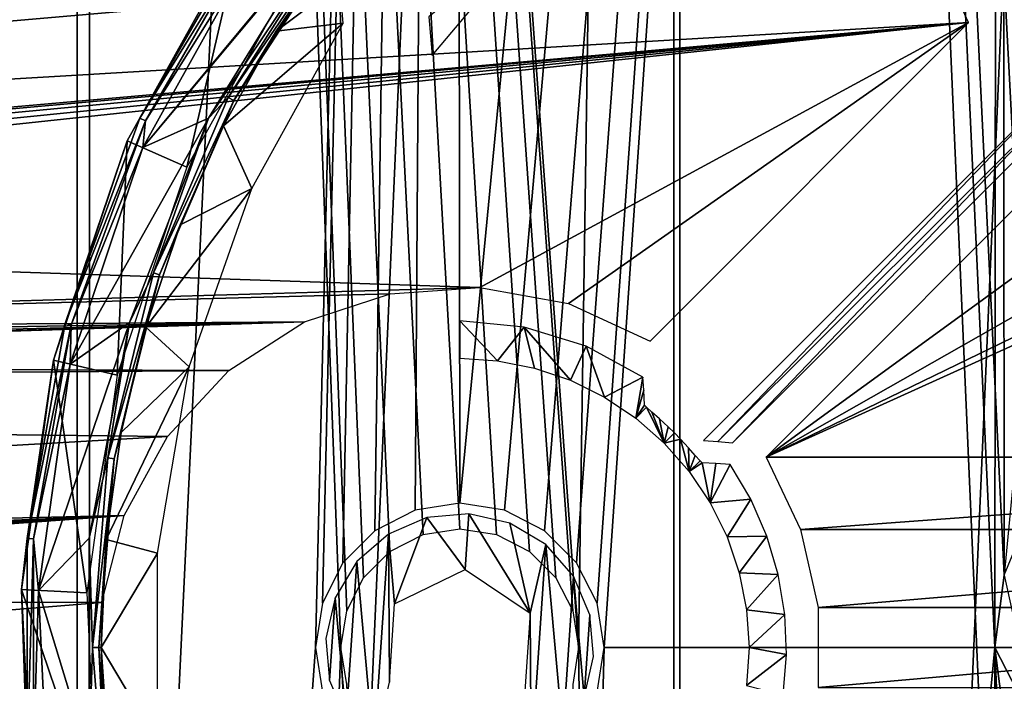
# Model space of a CAD drawing. Header units: millimetres. Extents: x -205 to 205, y -205 to 205.
# Tile 14 of 30: x -37 to -8, y -1 to 18. Entities that reach past the tile are written whole.
import ezdxf

# ---------------------------------------------------------------- set-up
doc = ezdxf.new("R2010")
doc.units = ezdxf.units.MM
doc.header["$LTSCALE"] = 33.374815
for name, color, linetype in [('1', 7, 'CONTINUOUS'), ('15', 7, 'CONTINUOUS'), ('18', 7, 'CONTINUOUS'), ('20', 7, 'CONTINUOUS'), ('21', 7, 'CONTINUOUS'), ('26', 7, 'CONTINUOUS'), ('27', 7, 'CONTINUOUS'), ('29', 7, 'CONTINUOUS'), ('3', 7, 'CONTINUOUS'), ('39', 7, 'CONTINUOUS'), ('42', 7, 'CONTINUOUS'), ('44', 7, 'CONTINUOUS'), ('48', 7, 'CONTINUOUS'), ('54', 7, 'CONTINUOUS'), ('56', 7, 'CONTINUOUS')]:
    doc.layers.add(name, color=color, linetype=linetype)

msp = doc.modelspace()

# ---------------------------------------------------------------- linework, layer by layer
at = {"layer": '1', "color": 18, "linetype": 'Continuous', "true_color": 0x000000}
for points in [[(0, -203.05), (-17.697, -202.278), (0, 203.05), (0, -203.05)], [(0, 203.05), (-17.697, -202.278), (-17.697, 202.278), (0, 203.05)], [(-17.697, -202.278), (-35.259, -199.966), (-17.697, 202.278), (-17.697, -202.278)], [(-17.697, 202.278), (-35.259, -199.966), (-35.259, 199.966), (-17.697, 202.278)], [(-35.259, -199.966), (-52.553, -196.132), (-35.259, 199.966), (-35.259, -199.966)], [(-35.259, 199.966), (-52.553, -196.132), (-52.553, 196.132), (-35.259, 199.966)]]:
    msp.add_3dface(points, dxfattribs=at)
at = {"layer": '15', "color": 253, "linetype": 'Continuous', "true_color": 0xaab4c3}
for points in [[(-24, 9.619, 3.215), (-22.888, 8.444, 34.767), (-22.104, 9.43, 3.215), (-24, 9.619, 3.215)], [(-24, 8.517, 34.767), (-22.888, 8.444, 34.767), (-24, 9.619, 3.215), (-24, 8.517, 34.767)], [(-22.888, 8.444, 34.767), (-21.796, 8.227, 34.767), (-22.104, 9.43, 3.215), (-22.888, 8.444, 34.767)], [(-22.104, 9.43, 3.215), (-20.741, 7.869, 34.767), (-20.283, 8.872, 3.215), (-22.104, 9.43, 3.215)], [(-21.796, 8.227, 34.767), (-20.741, 7.869, 34.767), (-22.104, 9.43, 3.215), (-21.796, 8.227, 34.767)], [(-20.741, 7.869, 34.767), (-19.742, 7.376, 34.767), (-20.283, 8.872, 3.215), (-20.741, 7.869, 34.767)], [(-19.742, 7.376, 34.767), (-18.608, 7.965, 3.215), (-20.283, 8.872, 3.215), (-19.742, 7.376, 34.767)], [(-18.815, 6.757, 34.767), (-18.608, 7.965, 3.215), (-19.742, 7.376, 34.767), (-18.815, 6.757, 34.767)], [(-18.583, 7.573, 12.024), (-18.608, 7.965, 3.215), (-18.815, 6.757, 34.767), (-18.583, 7.573, 12.024)], [(-18.562, 7.135, 21.767), (-18.583, 7.573, 12.024), (-18.815, 6.757, 34.767), (-18.562, 7.135, 21.767)], [(-18.503, 7.073, 22.149), (-18.562, 7.135, 21.767), (-18.815, 6.757, 34.767), (-18.503, 7.073, 22.149)], [(-17.978, 6.022, 34.767), (-18.503, 7.073, 22.149), (-18.815, 6.757, 34.767), (-17.978, 6.022, 34.767)], [(-18.343, 6.931, 22.462), (-18.503, 7.073, 22.149), (-17.978, 6.022, 34.767), (-18.343, 6.931, 22.462)], [(-18.116, 6.73, 22.664), (-18.343, 6.931, 22.462), (-17.978, 6.022, 34.767), (-18.116, 6.73, 22.664)], [(-17.862, 6.496, 22.733), (-18.116, 6.73, 22.664), (-17.978, 6.022, 34.767), (-17.862, 6.496, 22.733)], [(-17.681, 6.32, 22.733), (-17.862, 6.496, 22.733), (-17.978, 6.022, 34.767), (-17.681, 6.32, 22.733)], [(-17.504, 6.138, 22.733), (-17.681, 6.32, 22.733), (-17.978, 6.022, 34.767), (-17.504, 6.138, 22.733)], [(-17.243, 5.185, 34.767), (-17.504, 6.138, 22.733), (-17.978, 6.022, 34.767), (-17.243, 5.185, 34.767)], [(-17.27, 5.884, 22.664), (-17.504, 6.138, 22.733), (-17.243, 5.185, 34.767), (-17.27, 5.884, 22.664)], [(-17.069, 5.657, 22.462), (-17.27, 5.884, 22.664), (-17.243, 5.185, 34.767), (-17.069, 5.657, 22.462)], [(-16.927, 5.497, 22.149), (-17.069, 5.657, 22.462), (-17.243, 5.185, 34.767), (-16.927, 5.497, 22.149)], [(-16.865, 5.438, 21.767), (-16.927, 5.497, 22.149), (-17.243, 5.185, 34.767), (-16.865, 5.438, 21.767)], [(-16.624, 4.258, 34.767), (-16.865, 5.438, 21.767), (-17.243, 5.185, 34.767), (-16.624, 4.258, 34.767)], [(-16.459, 5.419, 12.74), (-16.865, 5.438, 21.767), (-16.624, 4.258, 34.767), (-16.459, 5.419, 12.74)], [(-16.035, 5.392, 3.215), (-16.459, 5.419, 12.74), (-16.624, 4.258, 34.767), (-16.035, 5.392, 3.215)], [(-15.432, 4.371, 3.215), (-16.035, 5.392, 3.215), (-16.624, 4.258, 34.767), (-15.432, 4.371, 3.215)], [(-16.131, 3.259, 34.767), (-15.432, 4.371, 3.215), (-16.624, 4.258, 34.767), (-16.131, 3.259, 34.767)], [(-14.959, 3.285, 3.215), (-15.432, 4.371, 3.215), (-16.131, 3.259, 34.767), (-14.959, 3.285, 3.215)], [(-15.773, 2.204, 34.767), (-14.959, 3.285, 3.215), (-16.131, 3.259, 34.767), (-15.773, 2.204, 34.767)], [(-14.624, 2.148, 3.215), (-14.959, 3.285, 3.215), (-15.773, 2.204, 34.767), (-14.624, 2.148, 3.215)], [(-15.556, 1.112, 34.767), (-14.624, 2.148, 3.215), (-15.773, 2.204, 34.767), (-15.556, 1.112, 34.767)], [(-14.431, 0.979, 3.215), (-14.624, 2.148, 3.215), (-15.556, 1.112, 34.767), (-14.431, 0.979, 3.215)], [(-15.483, 0, 34.767), (-14.431, 0.979, 3.215), (-15.556, 1.112, 34.767), (-15.483, 0, 34.767)], [(-14.384, -0.206, 3.215), (-14.431, 0.979, 3.215), (-15.483, 0, 34.767), (-14.384, -0.206, 3.215)], [(-15.556, -1.112, 34.767), (-14.384, -0.206, 3.215), (-15.483, 0, 34.767), (-15.556, -1.112, 34.767)], [(-14.482, -1.386, 3.215), (-14.384, -0.206, 3.215), (-15.556, -1.112, 34.767), (-14.482, -1.386, 3.215)]]:
    msp.add_3dface(points, dxfattribs=at)
at = {"layer": '18', "color": 253, "linetype": 'Continuous', "true_color": 0xaab4c3}
for points in [[(-16.404, 6.063, 12.694), (-6.094, 16.821, 21.767), (-16.821, 6.094, 21.767), (-16.404, 6.063, 12.694)], [(-6.061, 16.374, 12.028), (-6.094, 16.821, 21.767), (-16.404, 6.063, 12.694), (-6.061, 16.374, 12.028)], [(-15.974, 6.025, 3.215), (-6.061, 16.374, 12.028), (-16.404, 6.063, 12.694), (-15.974, 6.025, 3.215)], [(-6.025, 15.974, 3.215), (-6.061, 16.374, 12.028), (-15.974, 6.025, 3.215), (-6.025, 15.974, 3.215)]]:
    msp.add_3dface(points, dxfattribs=at)
at = {"layer": '20', "color": 18, "linetype": 'Continuous', "true_color": 0x000000}
for points in [[(-24.194, 168.27, 36), (-8.089, 169.807, 36), (-24, 4.25, 36), (-24.194, 168.27, 36)], [(-24, 4.25, 36), (-8.089, 169.807, 36), (-22.687, 4.042, 36), (-24, 4.25, 36)], [(-22.687, 4.042, 36), (-8.089, 169.807, 36), (-21.502, 3.438, 36), (-22.687, 4.042, 36)], [(-21.502, 3.438, 36), (-8.089, 169.807, 36), (-20.562, 2.498, 36), (-21.502, 3.438, 36)], [(-20.562, 2.498, 36), (-8.089, 169.807, 36), (-19.958, 1.313, 36), (-20.562, 2.498, 36)], [(-19.958, 1.313, 36), (-8.089, 169.807, 36), (-19.75, 0, 36), (-19.958, 1.313, 36)], [(-8.089, 169.807, 36), (-8.25, 0, 36), (-19.75, 0, 36), (-8.089, 169.807, 36)], [(-8.25, 0, 36), (-8.089, 169.807, 36), (-7.969, 2.135, 36), (-8.25, 0, 36)], [(-8.089, 169.807, 36), (8.089, 169.807, 36), (-7.969, 2.135, 36), (-8.089, 169.807, 36)], [(-40.08, -165.208, 36), (-24.194, 168.27, 36), (-28.25, 0, 36), (-40.08, -165.208, 36)], [(-24.194, 168.27, 36), (-40.08, -165.208, 36), (-40.079, 165.208, 36), (-24.194, 168.27, 36)], [(-28.25, 0, 36), (-24.194, 168.27, 36), (-28.042, 1.313, 36), (-28.25, 0, 36)], [(-28.042, 1.313, 36), (-24.194, 168.27, 36), (-27.438, 2.498, 36), (-28.042, 1.313, 36)], [(-27.438, 2.498, 36), (-24.194, 168.27, 36), (-26.498, 3.438, 36), (-27.438, 2.498, 36)], [(-26.498, 3.438, 36), (-24.194, 168.27, 36), (-25.313, 4.042, 36), (-26.498, 3.438, 36)], [(-25.313, 4.042, 36), (-24.194, 168.27, 36), (-24, 4.25, 36), (-25.313, 4.042, 36)], [(-28.042, -1.313, 36), (-40.08, -165.208, 36), (-28.25, 0, 36), (-28.042, -1.313, 36)], [(-8.25, 0, 36), (-24.193, -168.27, 36), (-19.75, 0, 36), (-8.25, 0, 36)], [(-8.089, -169.807, 36), (-24.193, -168.27, 36), (-8.25, 0, 36), (-8.089, -169.807, 36)], [(-7.969, -2.135, 36), (-8.089, -169.807, 36), (-8.25, 0, 36), (-7.969, -2.135, 36)], [(-19.75, 0, 36), (-24.193, -168.27, 36), (-19.958, -1.313, 36), (-19.75, 0, 36)]]:
    msp.add_3dface(points, dxfattribs=at)
at = {"layer": '21', "color": 250, "linetype": 'Continuous', "true_color": 0x1c1c1c}
for points in [[(-34.903, 197.946, 42), (-20.5, 0, 42), (-17.518, 200.235, 42), (-34.903, 197.946, 42)], [(-20.5, 0, 42), (-17.518, -200.235, 42), (-17.518, 200.235, 42), (-20.5, 0, 42)], [(-17.518, 200.235, 42), (-8.25, 0, 42), (-7.969, 2.135, 42), (-17.518, 200.235, 42)], [(-4.125, 7.145, 42), (-17.518, 200.235, 42), (-5.834, 5.834, 42), (-4.125, 7.145, 42)], [(-5.834, 5.834, 42), (-17.518, 200.235, 42), (-7.145, 4.125, 42), (-5.834, 5.834, 42)], [(-7.145, 4.125, 42), (-17.518, 200.235, 42), (-7.969, 2.135, 42), (-7.145, 4.125, 42)], [(-3.5, 24, 42), (-17.518, 200.235, 42), (-4.125, 7.145, 42), (-3.5, 24, 42)], [(-17.518, -200.235, 42), (0, -201, 42), (-17.518, 200.235, 42), (-17.518, -200.235, 42)], [(-17.518, 200.235, 42), (0, -201, 42), (-8.25, 0, 42), (-17.518, 200.235, 42)], [(-52.023, 194.151, 42), (-34.903, -197.946, 42), (-34.903, 197.946, 42), (-52.023, 194.151, 42)], [(-26.832, 2.057, 42), (-26.057, 2.832, 42), (-34.903, 197.946, 42), (-26.832, 2.057, 42)], [(-27.329, 1.082, 42), (-26.832, 2.057, 42), (-34.903, 197.946, 42), (-27.329, 1.082, 42)], [(-27.5, 0, 42), (-27.329, 1.082, 42), (-34.903, 197.946, 42), (-27.5, 0, 42)], [(-34.903, -197.946, 42), (-27.5, 0, 42), (-34.903, 197.946, 42), (-34.903, -197.946, 42)], [(-20.671, 1.082, 42), (-20.5, 0, 42), (-34.903, 197.946, 42), (-20.671, 1.082, 42)], [(-21.168, 2.057, 42), (-20.671, 1.082, 42), (-34.903, 197.946, 42), (-21.168, 2.057, 42)], [(-21.943, 2.832, 42), (-21.168, 2.057, 42), (-34.903, 197.946, 42), (-21.943, 2.832, 42)], [(-22.918, 3.329, 42), (-21.943, 2.832, 42), (-34.903, 197.946, 42), (-22.918, 3.329, 42)], [(-24, 3.5, 42), (-22.918, 3.329, 42), (-34.903, 197.946, 42), (-24, 3.5, 42)], [(-25.082, 3.329, 42), (-24, 3.5, 42), (-34.903, 197.946, 42), (-25.082, 3.329, 42)], [(-26.057, 2.832, 42), (-25.082, 3.329, 42), (-34.903, 197.946, 42), (-26.057, 2.832, 42)], [(-52.023, -194.151, 42), (-34.903, -197.946, 42), (-52.023, 194.151, 42), (-52.023, -194.151, 42)], [(-17.518, -200.235, 42), (-27.5, 0, 42), (-34.903, -197.946, 42), (-17.518, -200.235, 42)], [(-27.329, -1.082, 42), (-27.5, 0, 42), (-17.518, -200.235, 42), (-27.329, -1.082, 42)], [(-20.5, 0, 42), (-20.671, -1.082, 42), (-17.518, -200.235, 42), (-20.5, 0, 42)], [(-8.25, 0, 42), (0, -201, 42), (-7.969, -2.135, 42), (-8.25, 0, 42)]]:
    msp.add_3dface(points, dxfattribs=at)
at = {"layer": '26', "color": 250, "linetype": 'Continuous', "true_color": 0x1c1c1c}
for points in [[(-8.25, 0, 36), (-7.5, 0, 36.75), (-7.244, -1.941, 36.75), (-8.25, 0, 36)], [(-7.969, -2.135, 36), (-8.25, 0, 36), (-7.244, -1.941, 36.75), (-7.969, -2.135, 36)]]:
    msp.add_3dface(points, dxfattribs=at)
at = {"layer": '27', "color": 250, "linetype": 'Continuous', "true_color": 0x1c1c1c}
msp.add_3dface([(-8.25, 0, 36), (-7.969, 2.135, 36), (-7.5, 0, 36.75), (-8.25, 0, 36)], dxfattribs=at)
at = {"layer": '29', "color": 253, "linetype": 'Continuous', "true_color": 0xaab4c3}
for points in [[(-30.061, 20.593, 98), (-33.333, 14.718, 98), (-20.593, 30.061, 98), (-30.061, 20.593, 98)], [(-20.593, 30.061, 98), (-33.333, 14.718, 98), (-28.012, 21.074, 98), (-20.593, 30.061, 98)], [(-28.012, 21.074, 98), (-33.333, 14.718, 98), (-31.4, 15.584, 98), (-28.012, 21.074, 98)], [(-33.333, 14.718, 98), (-35.47, 8.343, 98), (-31.4, 15.584, 98), (-33.333, 14.718, 98)], [(-31.4, 15.584, 98), (-35.47, 8.343, 98), (-33.724, 9.567, 98), (-31.4, 15.584, 98)], [(-35.47, 8.343, 98), (-36.399, 1.683, 98), (-33.724, 9.567, 98), (-35.47, 8.343, 98)], [(-33.724, 9.567, 98), (-36.399, 1.683, 98), (-34.906, 3.225, 98), (-33.724, 9.567, 98)], [(-34.906, 3.225, 98), (-36.399, 1.683, 98), (-34.906, -3.225, 98), (-34.906, 3.225, 98)], [(-36.399, 1.683, 98), (-36.088, -5.034, 98), (-34.906, -3.225, 98), (-36.399, 1.683, 98)]]:
    msp.add_3dface(points, dxfattribs=at)
at = {"layer": '3', "color": 253, "linetype": 'Continuous', "true_color": 0xaab4c3}
for points in [[(-133.933, 21.957, 2.25), (-98.895, 13.094, 2.25), (-10.125, 20.803, 2.25), (-133.933, 21.957, 2.25)], [(-10.125, 20.803, 2.25), (-98.895, 13.094, 2.25), (-9.019, 18.396, 2.25), (-10.125, 20.803, 2.25)], [(-98.895, 13.094, 2.25), (-69.105, 13.094, 2.25), (-9.019, 18.396, 2.25), (-98.895, 13.094, 2.25)], [(-69.105, 13.094, 2.25), (-68.719, 13.016, 2.25), (-9.019, 18.396, 2.25), (-69.105, 13.094, 2.25)], [(-68.719, 13.016, 2.25), (-68.397, 12.8, 2.25), (-9.019, 18.396, 2.25), (-68.719, 13.016, 2.25)], [(-68.397, 12.8, 2.25), (-68.182, 12.477, 2.25), (-9.019, 18.396, 2.25), (-68.397, 12.8, 2.25)], [(-68.182, 12.477, 2.25), (-68.106, 12.095, 2.25), (-9.019, 18.396, 2.25), (-68.182, 12.477, 2.25)], [(-9.019, 18.396, 2.25), (-68.106, 12.095, 2.25), (-23.41, 10.602, 2.25), (-9.019, 18.396, 2.25)], [(-20.803, 10.125, 2.25), (-9.019, 18.396, 2.25), (-23.41, 10.602, 2.25), (-20.803, 10.125, 2.25)], [(-18.396, 9.019, 2.25), (-9.019, 18.396, 2.25), (-20.803, 10.125, 2.25), (-18.396, 9.019, 2.25)], [(-5.604, 14.981, 2.25), (-14.981, 5.604, 2.25), (-3.477, 13.967, 2.25), (-5.604, 14.981, 2.25)], [(-3.477, 13.967, 2.25), (-14.981, 5.604, 2.25), (-1.178, 13.448, 2.25), (-3.477, 13.967, 2.25)], [(1.178, 13.448, 2.25), (-14.981, 5.604, 2.25), (3.477, 13.967, 2.25), (1.178, 13.448, 2.25)], [(3.477, 13.967, 2.25), (-14.981, 5.604, 2.25), (14.981, 5.604, 2.25), (3.477, 13.967, 2.25)], [(-1.178, 13.448, 2.25), (-14.981, 5.604, 2.25), (1.178, 13.448, 2.25), (-1.178, 13.448, 2.25)], [(-68.106, 12.095, 2.25), (-68.106, 9.305, 2.25), (-23.41, 10.602, 2.25), (-68.106, 12.095, 2.25)], [(-23.41, 10.602, 2.25), (-68.106, 9.305, 2.25), (-26.053, 10.418, 2.25), (-23.41, 10.602, 2.25)], [(-26.053, 10.418, 2.25), (-68.106, 9.305, 2.25), (-28.569, 9.585, 2.25), (-26.053, 10.418, 2.25)], [(-28.569, 9.585, 2.25), (-69.105, 8.306, 2.25), (-30.8, 8.155, 2.25), (-28.569, 9.585, 2.25)], [(-68.723, 8.382, 2.25), (-69.105, 8.306, 2.25), (-28.569, 9.585, 2.25), (-68.723, 8.382, 2.25)], [(-68.4, 8.597, 2.25), (-68.723, 8.382, 2.25), (-28.569, 9.585, 2.25), (-68.4, 8.597, 2.25)], [(-68.184, 8.919, 2.25), (-68.4, 8.597, 2.25), (-28.569, 9.585, 2.25), (-68.184, 8.919, 2.25)], [(-68.106, 9.305, 2.25), (-68.184, 8.919, 2.25), (-28.569, 9.585, 2.25), (-68.106, 9.305, 2.25)], [(-69.105, 8.306, 2.25), (-135.522, 7.348, 2.25), (-30.8, 8.155, 2.25), (-69.105, 8.306, 2.25)], [(-30.8, 8.155, 2.25), (-135.522, 7.348, 2.25), (-32.608, 6.217, 2.25), (-30.8, 8.155, 2.25)], [(-135.522, 7.348, 2.25), (-98.895, 2.394, 2.25), (-32.608, 6.217, 2.25), (-135.522, 7.348, 2.25)], [(-32.608, 6.217, 2.25), (-98.895, 2.394, 2.25), (-33.879, 3.892, 2.25), (-32.608, 6.217, 2.25)], [(14.981, 5.604, 2.25), (-14.981, 5.604, 2.25), (-13.967, 3.477, 2.25), (14.981, 5.604, 2.25)], [(13.967, 3.477, 2.25), (14.981, 5.604, 2.25), (-13.967, 3.477, 2.25), (13.967, 3.477, 2.25)], [(-98.895, 2.394, 2.25), (-69.105, 2.394, 2.25), (-33.879, 3.892, 2.25), (-98.895, 2.394, 2.25)], [(-69.105, 2.394, 2.25), (-68.719, 2.316, 2.25), (-33.879, 3.892, 2.25), (-69.105, 2.394, 2.25)], [(-68.719, 2.316, 2.25), (-68.397, 2.1, 2.25), (-33.879, 3.892, 2.25), (-68.719, 2.316, 2.25)], [(-68.397, 2.1, 2.25), (-68.182, 1.777, 2.25), (-33.879, 3.892, 2.25), (-68.397, 2.1, 2.25)], [(-68.182, 1.777, 2.25), (-68.106, 1.395, 2.25), (-33.879, 3.892, 2.25), (-68.182, 1.777, 2.25)], [(-33.879, 3.892, 2.25), (-68.106, 1.395, 2.25), (-34.535, 1.325, 2.25), (-33.879, 3.892, 2.25)], [(-13.448, 1.178, 2.25), (13.967, 3.477, 2.25), (-13.967, 3.477, 2.25), (-13.448, 1.178, 2.25)], [(13.448, 1.178, 2.25), (13.967, 3.477, 2.25), (-13.448, 1.178, 2.25), (13.448, 1.178, 2.25)], [(-68.106, 1.395, 2.25), (-68.106, -1.395, 2.25), (-34.535, 1.325, 2.25), (-68.106, 1.395, 2.25)], [(-34.535, 1.325, 2.25), (-68.106, -1.395, 2.25), (-34.535, -1.325, 2.25), (-34.535, 1.325, 2.25)], [(-13.448, -1.178, 2.25), (13.448, 1.178, 2.25), (-13.448, 1.178, 2.25), (-13.448, -1.178, 2.25)], [(13.448, -1.178, 2.25), (13.448, 1.178, 2.25), (-13.448, -1.178, 2.25), (13.448, -1.178, 2.25)]]:
    msp.add_3dface(points, dxfattribs=at)
at = {"layer": '39', "color": 253, "linetype": 'Continuous', "true_color": 0xaab4c3}
for points in [[(-30.473, 20.875, 97.483), (-32.033, 14.144, 42.483), (-33.79, 14.92, 97.483), (-30.473, 20.875, 97.483)], [(-28.889, 19.789, 42.483), (-32.033, 14.144, 42.483), (-30.473, 20.875, 97.483), (-28.889, 19.789, 42.483)], [(-33.79, 14.92, 97.483), (-34.087, 8.017, 42.483), (-35.956, 8.457, 97.483), (-33.79, 14.92, 97.483)], [(-32.033, 14.144, 42.483), (-34.087, 8.017, 42.483), (-33.79, 14.92, 97.483), (-32.033, 14.144, 42.483)], [(-35.956, 8.457, 97.483), (-34.979, 1.617, 42.483), (-36.898, 1.706, 97.483), (-35.956, 8.457, 97.483)], [(-34.087, 8.017, 42.483), (-34.979, 1.617, 42.483), (-35.956, 8.457, 97.483), (-34.087, 8.017, 42.483)], [(-36.898, 1.706, 97.483), (-34.681, -4.838, 42.483), (-36.583, -5.103, 97.483), (-36.898, 1.706, 97.483)], [(-34.979, 1.617, 42.483), (-34.681, -4.838, 42.483), (-36.898, 1.706, 97.483), (-34.979, 1.617, 42.483)]]:
    msp.add_3dface(points, dxfattribs=at)
at = {"layer": '42', "color": 253, "linetype": 'Continuous', "true_color": 0xaab4c3}
msp.add_3dface([(-24.808, 17.427, 53.483), (-21.437, 21.437, 53.483), (-24.908, 18.569, 74.981), (-24.808, 17.427, 53.483)], dxfattribs=at)
at = {"layer": '44', "color": 253, "linetype": 'Continuous', "true_color": 0xaab4c3}
for points in [[(-27.613, 20.773, 97.517), (-29.407, 18.145, 97.517), (-27.528, 19.557, 74.997), (-27.613, 20.773, 97.517)], [(-27.528, 19.557, 74.997), (-29.407, 18.145, 97.517), (-27.43, 18.377, 53.483), (-27.528, 19.557, 74.997)], [(-29.407, 18.145, 97.517), (-30.952, 15.362, 97.517), (-27.43, 18.377, 53.483), (-29.407, 18.145, 97.517)], [(-27.43, 18.377, 53.483), (-30.952, 15.362, 97.517), (-30.125, 13.512, 53.483), (-27.43, 18.377, 53.483)], [(-30.952, 15.362, 97.517), (-32.234, 12.449, 97.517), (-30.125, 13.512, 53.483), (-30.952, 15.362, 97.517)], [(-32.234, 12.449, 97.517), (-33.243, 9.43, 97.517), (-30.125, 13.512, 53.483), (-32.234, 12.449, 97.517)], [(-30.125, 13.512, 53.483), (-33.243, 9.43, 97.517), (-31.966, 8.264, 53.483), (-30.125, 13.512, 53.483)], [(-33.243, 9.43, 97.517), (-33.97, 6.332, 97.517), (-31.966, 8.264, 53.483), (-33.243, 9.43, 97.517)], [(-33.97, 6.332, 97.517), (-34.408, 3.179, 97.517), (-31.966, 8.264, 53.483), (-33.97, 6.332, 97.517)], [(-31.966, 8.264, 53.483), (-34.408, 3.179, 97.517), (-32.9, 2.781, 53.483), (-31.966, 8.264, 53.483)], [(-34.408, 3.179, 97.517), (-34.555, 0, 97.517), (-32.9, 2.781, 53.483), (-34.408, 3.179, 97.517)], [(-32.9, 2.781, 53.483), (-34.555, 0, 97.517), (-32.9, -2.781, 53.483), (-32.9, 2.781, 53.483)], [(-34.555, 0, 97.517), (-34.408, -3.179, 97.517), (-32.9, -2.781, 53.483), (-34.555, 0, 97.517)]]:
    msp.add_3dface(points, dxfattribs=at)
at = {"layer": '48', "color": 253, "linetype": 'Continuous', "true_color": 0xaab4c3}
for points in [[(-28.012, 21.074, 98), (-31.4, 15.584, 98), (-27.817, 20.926, 97.936), (-28.012, 21.074, 98)], [(-27.817, 20.926, 97.936), (-31.4, 15.584, 98), (-30.816, 16.189, 97.936), (-27.817, 20.926, 97.936)], [(-27.817, 20.926, 97.936), (-30.816, 16.189, 97.936), (-27.671, 20.817, 97.76), (-27.817, 20.926, 97.936)], [(-27.671, 20.817, 97.76), (-30.816, 16.189, 97.936), (-30.654, 16.104, 97.76), (-27.671, 20.817, 97.76)], [(-27.613, 20.773, 97.517), (-27.671, 20.817, 97.76), (-30.654, 16.104, 97.76), (-27.613, 20.773, 97.517)], [(-29.407, 18.145, 97.517), (-27.613, 20.773, 97.517), (-30.654, 16.104, 97.76), (-29.407, 18.145, 97.517)], [(-30.952, 15.362, 97.517), (-29.407, 18.145, 97.517), (-30.654, 16.104, 97.76), (-30.952, 15.362, 97.517)], [(-30.816, 16.189, 97.936), (-33.015, 11.032, 97.936), (-30.654, 16.104, 97.76), (-30.816, 16.189, 97.936)], [(-30.816, 16.189, 97.936), (-31.4, 15.584, 98), (-33.015, 11.032, 97.936), (-30.816, 16.189, 97.936)], [(-30.654, 16.104, 97.76), (-33.015, 11.032, 97.936), (-32.842, 10.974, 97.76), (-30.654, 16.104, 97.76)], [(-30.952, 15.362, 97.517), (-30.654, 16.104, 97.76), (-32.842, 10.974, 97.76), (-30.952, 15.362, 97.517)], [(-31.4, 15.584, 98), (-33.724, 9.567, 98), (-33.015, 11.032, 97.936), (-31.4, 15.584, 98)], [(-32.234, 12.449, 97.517), (-30.952, 15.362, 97.517), (-32.842, 10.974, 97.76), (-32.234, 12.449, 97.517)], [(-33.243, 9.43, 97.517), (-32.234, 12.449, 97.517), (-32.842, 10.974, 97.76), (-33.243, 9.43, 97.517)], [(-33.015, 11.032, 97.936), (-33.724, 9.567, 98), (-34.358, 5.588, 97.936), (-33.015, 11.032, 97.936)], [(-33.015, 11.032, 97.936), (-34.358, 5.588, 97.936), (-32.842, 10.974, 97.76), (-33.015, 11.032, 97.936)], [(-32.842, 10.974, 97.76), (-34.358, 5.588, 97.936), (-34.178, 5.559, 97.76), (-32.842, 10.974, 97.76)], [(-33.243, 9.43, 97.517), (-32.842, 10.974, 97.76), (-34.178, 5.559, 97.76), (-33.243, 9.43, 97.517)], [(-33.724, 9.567, 98), (-34.906, 3.225, 98), (-34.358, 5.588, 97.936), (-33.724, 9.567, 98)], [(-33.97, 6.332, 97.517), (-33.243, 9.43, 97.517), (-34.178, 5.559, 97.76), (-33.97, 6.332, 97.517)], [(-34.408, 3.179, 97.517), (-33.97, 6.332, 97.517), (-34.178, 5.559, 97.76), (-34.408, 3.179, 97.517)], [(-34.358, 5.588, 97.936), (-34.906, 3.225, 98), (-34.809, 0, 97.936), (-34.358, 5.588, 97.936)], [(-34.358, 5.588, 97.936), (-34.809, 0, 97.936), (-34.178, 5.559, 97.76), (-34.358, 5.588, 97.936)], [(-34.178, 5.559, 97.76), (-34.809, 0, 97.936), (-34.627, 0, 97.76), (-34.178, 5.559, 97.76)], [(-34.408, 3.179, 97.517), (-34.178, 5.559, 97.76), (-34.627, 0, 97.76), (-34.408, 3.179, 97.517)], [(-34.906, 3.225, 98), (-34.906, -3.225, 98), (-34.809, 0, 97.936), (-34.906, 3.225, 98)], [(-34.555, 0, 97.517), (-34.408, 3.179, 97.517), (-34.627, 0, 97.76), (-34.555, 0, 97.517)], [(-34.809, 0, 97.936), (-34.906, -3.225, 98), (-34.358, -5.588, 97.936), (-34.809, 0, 97.936)], [(-34.809, 0, 97.936), (-34.358, -5.588, 97.936), (-34.627, 0, 97.76), (-34.809, 0, 97.936)], [(-34.555, 0, 97.517), (-34.627, 0, 97.76), (-34.178, -5.559, 97.76), (-34.555, 0, 97.517)], [(-34.627, 0, 97.76), (-34.358, -5.588, 97.936), (-34.178, -5.559, 97.76), (-34.627, 0, 97.76)], [(-34.408, -3.179, 97.517), (-34.555, 0, 97.517), (-34.178, -5.559, 97.76), (-34.408, -3.179, 97.517)]]:
    msp.add_3dface(points, dxfattribs=at)
at = {"layer": '54', "color": 253, "linetype": 'Continuous', "true_color": 0xaab4c3}
for points in [[(-30.473, 20.875, 97.483), (-33.79, 14.92, 97.483), (-33.421, 15.585, 97.74), (-30.473, 20.875, 97.483)], [(-33.421, 15.585, 97.74), (-30.057, 21.046, 97.93), (-30.207, 21.151, 97.74), (-33.421, 15.585, 97.74)], [(-30.473, 20.875, 97.483), (-33.421, 15.585, 97.74), (-30.207, 21.151, 97.74), (-30.473, 20.875, 97.483)], [(-33.255, 15.507, 97.93), (-30.057, 21.046, 97.93), (-33.421, 15.585, 97.74), (-33.255, 15.507, 97.93)], [(-33.255, 15.507, 97.93), (-30.061, 20.593, 98), (-30.057, 21.046, 97.93), (-33.255, 15.507, 97.93)], [(-33.333, 14.718, 98), (-30.061, 20.593, 98), (-33.255, 15.507, 97.93), (-33.333, 14.718, 98)], [(-35.62, 9.544, 97.74), (-33.255, 15.507, 97.93), (-33.421, 15.585, 97.74), (-35.62, 9.544, 97.74)], [(-33.79, 14.92, 97.483), (-35.62, 9.544, 97.74), (-33.421, 15.585, 97.74), (-33.79, 14.92, 97.483)], [(-35.442, 9.497, 97.93), (-33.255, 15.507, 97.93), (-35.62, 9.544, 97.74), (-35.442, 9.497, 97.93)], [(-35.442, 9.497, 97.93), (-33.333, 14.718, 98), (-33.255, 15.507, 97.93), (-35.442, 9.497, 97.93)], [(-33.79, 14.92, 97.483), (-35.956, 8.457, 97.483), (-35.62, 9.544, 97.74), (-33.79, 14.92, 97.483)], [(-35.47, 8.343, 98), (-33.333, 14.718, 98), (-35.442, 9.497, 97.93), (-35.47, 8.343, 98)], [(-36.736, 3.214, 97.74), (-35.442, 9.497, 97.93), (-35.62, 9.544, 97.74), (-36.736, 3.214, 97.74)], [(-35.956, 8.457, 97.483), (-36.736, 3.214, 97.74), (-35.62, 9.544, 97.74), (-35.956, 8.457, 97.483)], [(-36.553, 3.198, 97.93), (-35.442, 9.497, 97.93), (-36.736, 3.214, 97.74), (-36.553, 3.198, 97.93)], [(-36.553, 3.198, 97.93), (-35.47, 8.343, 98), (-35.442, 9.497, 97.93), (-36.553, 3.198, 97.93)], [(-35.956, 8.457, 97.483), (-36.898, 1.706, 97.483), (-36.736, 3.214, 97.74), (-35.956, 8.457, 97.483)], [(-36.399, 1.683, 98), (-35.47, 8.343, 98), (-36.553, 3.198, 97.93), (-36.399, 1.683, 98)], [(-36.898, 1.706, 97.483), (-36.736, -3.214, 97.74), (-36.736, 3.214, 97.74), (-36.898, 1.706, 97.483)], [(-36.736, -3.214, 97.74), (-36.553, 3.198, 97.93), (-36.736, 3.214, 97.74), (-36.736, -3.214, 97.74)], [(-36.553, -3.198, 97.93), (-36.553, 3.198, 97.93), (-36.736, -3.214, 97.74), (-36.553, -3.198, 97.93)], [(-36.553, -3.198, 97.93), (-36.399, 1.683, 98), (-36.553, 3.198, 97.93), (-36.553, -3.198, 97.93)], [(-36.898, 1.706, 97.483), (-36.583, -5.103, 97.483), (-36.736, -3.214, 97.74), (-36.898, 1.706, 97.483)], [(-36.088, -5.034, 98), (-36.399, 1.683, 98), (-36.553, -3.198, 97.93), (-36.088, -5.034, 98)]]:
    msp.add_3dface(points, dxfattribs=at)
at = {"layer": '56', "color": 253, "linetype": 'Continuous', "true_color": 0xaab4c3}
for points in [[(-26.102, 3.344, 57.5), (-25.918, 1.286, 57.5), (-24.966, 3.83, 57.5), (-26.102, 3.344, 57.5)], [(-25.918, 1.286, 57.5), (-23.845, 2.304, 57.5), (-24.966, 3.83, 57.5), (-25.918, 1.286, 57.5)], [(-24.966, 3.83, 57.5), (-23.845, 2.304, 57.5), (-23.735, 3.941, 57.5), (-24.966, 3.83, 57.5)], [(-23.845, 2.304, 57.5), (-21.927, 1.018, 57.5), (-23.735, 3.941, 57.5), (-23.845, 2.304, 57.5)], [(-23.735, 3.941, 57.5), (-21.927, 1.018, 57.5), (-22.53, 3.666, 57.5), (-23.735, 3.941, 57.5)], [(-22.53, 3.666, 57.5), (-21.927, 1.018, 57.5), (-21.469, 3.033, 57.5), (-22.53, 3.666, 57.5)], [(-27.033, 2.531, 57.5), (-26.531, -3.033, 57.5), (-26.102, 3.344, 57.5), (-27.033, 2.531, 57.5)], [(-26.531, -3.033, 57.5), (-26.073, -1.018, 57.5), (-26.102, 3.344, 57.5), (-26.531, -3.033, 57.5)], [(-26.073, -1.018, 57.5), (-25.918, 1.286, 57.5), (-26.102, 3.344, 57.5), (-26.073, -1.018, 57.5)], [(-21.927, 1.018, 57.5), (-21.898, -3.344, 57.5), (-21.469, 3.033, 57.5), (-21.927, 1.018, 57.5)], [(-21.898, -3.344, 57.5), (-20.967, -2.531, 57.5), (-21.469, 3.033, 57.5), (-21.898, -3.344, 57.5)], [(-21.469, 3.033, 57.5), (-20.967, -2.531, 57.5), (-20.656, 2.102, 57.5), (-21.469, 3.033, 57.5)], [(-27.666, 1.47, 57.5), (-27.344, -2.102, 57.5), (-27.033, 2.531, 57.5), (-27.666, 1.47, 57.5)], [(-27.344, -2.102, 57.5), (-26.531, -3.033, 57.5), (-27.033, 2.531, 57.5), (-27.344, -2.102, 57.5)], [(-20.967, -2.531, 57.5), (-20.334, -1.47, 57.5), (-20.656, 2.102, 57.5), (-20.967, -2.531, 57.5)], [(-20.656, 2.102, 57.5), (-20.334, -1.47, 57.5), (-20.17, 0.966, 57.5), (-20.656, 2.102, 57.5)], [(-27.941, 0.265, 57.5), (-27.83, -0.966, 57.5), (-27.666, 1.47, 57.5), (-27.941, 0.265, 57.5)], [(-27.83, -0.966, 57.5), (-27.344, -2.102, 57.5), (-27.666, 1.47, 57.5), (-27.83, -0.966, 57.5)], [(-21.927, 1.018, 57.5), (-22.082, -1.286, 57.5), (-21.898, -3.344, 57.5), (-21.927, 1.018, 57.5)], [(-20.334, -1.47, 57.5), (-20.059, -0.265, 57.5), (-20.17, 0.966, 57.5), (-20.334, -1.47, 57.5)]]:
    msp.add_3dface(points, dxfattribs=at)

doc.saveas('drawing.dxf')
